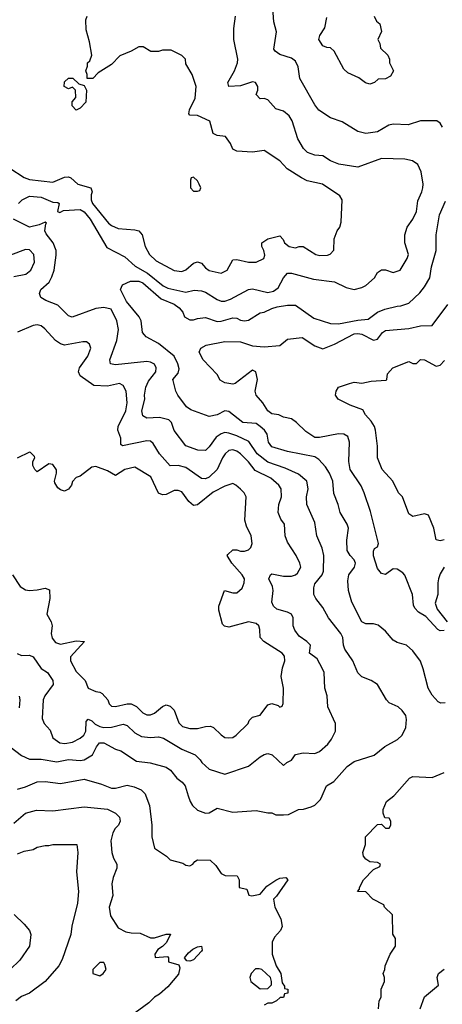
# Model space of a CAD drawing. Header units: inches. Extents: x 2348341 to 2479810, y 460419 to 613669.
# Tile 223 of 256: x 2391461 to 2393621, y 518933 to 523971. Entities that reach past the tile are written whole.
import ezdxf

# ---------------------------------------------------------------- set-up
doc = ezdxf.new("R2010")
doc.units = ezdxf.units.IN
doc.header["$MEASUREMENT"] = 0
doc.layers.add('C3591', color=7, linetype='Continuous')
doc.layers.add('C3592', color=7, linetype='Continuous')

msp = doc.modelspace()

# ---------------------------------------------------------------- linework, layer by layer
at = {"layer": 'C3591', "color": 2}
for points, elevation in [([(2392105.8, 520000), (2392124.7, 519950), (2392136, 519850), (2392136, 519790), (2392150, 519732), (2392210.6, 519690.6), (2392230, 519671.3), (2392294.8, 519654.8), (2392310, 519644.7), (2392330, 519642), (2392346, 519650), (2392356.4, 519663.6), (2392370, 519671.3), (2392434, 519670), (2392463.6, 519643.6), (2392490, 519602), (2392511.6, 519591.6), (2392572, 519590), (2392582.8, 519570), (2392582, 519530), (2392622, 519522), (2392631.3, 519491.3), (2392647.5, 519487.5), (2392690, 519496), (2392723.3, 519536.7), (2392770, 519568), (2392790, 519577.6), (2392822, 519582), (2392830.8, 519570), (2392774, 519486), (2392758, 519470), (2392764.7, 519430), (2392796, 519370), (2392802, 519330), (2392794, 519310), (2392763.6, 519276.4), (2392752, 519250), (2392752, 519190), (2392771.3, 519130), (2392794.8, 519090), (2392802, 519042), (2392814, 519026), (2392814, 519014), (2392831.3, 519010), (2392830.9, 518989.1), (2392814, 518986), (2392810, 518968), (2392792.7, 518967.3), (2392774, 518950), (2392750, 518938), (2392730, 518938), (2392710, 518928)], 98), ([(2392321.8, 520000), (2392331.3, 519970), (2392344.7, 519950), (2392370, 519926), (2392410, 519911.3), (2392430, 519912), (2392470, 519936), (2392550, 519916), (2392670, 519924.7), (2392730, 519912), (2392750, 519912), (2392770, 519902), (2392810, 519902), (2392835.3, 519904.7), (2392886, 519930), (2392911.6, 519931.6), (2392950, 519942.8), (2392970, 519951), (2392998.9, 519981.1), (2393007.3, 520000)], 102), ([(2393295.3, 518910), (2393298, 518950), (2393308, 518970), (2393308, 519010), (2393326, 519050), (2393326, 519070), (2393318, 519090), (2393328, 519110), (2393328.7, 519130), (2393355.3, 519190), (2393382, 519230), (2393382, 519270), (2393368.4, 519291.6), (2393366, 519390), (2393326, 519430), (2393322, 519442), (2393266, 519470), (2393230, 519508), (2393188, 519510), (2393198, 519522), (2393198, 519530), (2393218, 519570), (2393270, 519622), (2393302, 519638), (2393306, 519650), (2393290, 519658), (2393250, 519662), (2393230, 519675.3), (2393219, 519690), (2393215.3, 519710), (2393228.7, 519750), (2393228, 519790), (2393290, 519852), (2393310, 519854), (2393330, 519834), (2393350, 519834), (2393358, 519850), (2393358, 519870), (2393350, 519886), (2393327.3, 519887.3), (2393318, 519910), (2393318, 519930), (2393335.3, 519970), (2393373.6, 520000)], 98), ([(2391430, 519858.8), (2391490, 519910.7), (2391546.4, 519926.4), (2391630, 519922.8), (2391790, 519942.8), (2391910, 519930.8), (2391951, 519910), (2391970.8, 519890), (2391974.8, 519870), (2391966, 519850), (2391948.3, 519831.7), (2391937.3, 519810), (2391926.8, 519770), (2391930.8, 519710), (2391939.8, 519679.8), (2391958, 519650), (2391958, 519630), (2391938, 519582), (2391930.8, 519550), (2391936, 519490), (2391918.8, 519430), (2391924.9, 519384.9), (2391964.7, 519324.7), (2392003.6, 519303.6), (2392030, 519298), (2392076.9, 519296.9), (2392130, 519272), (2392150, 519272), (2392208.9, 519291.1), (2392231.3, 519291.3), (2392210.6, 519249.4), (2392190.9, 519229.1), (2392166.4, 519213.6), (2392151.3, 519190), (2392152.7, 519172.7), (2392216.9, 519176.9), (2392222, 519170), (2392222, 519150), (2392274, 519134), (2392278.5, 519118.5), (2392273.3, 519086.7), (2392218.3, 519021.7), (2392175.8, 518984.2), (2392150, 518969.3), (2392120.3, 518939.7), (2392026, 518870)], 94), ([(2391450, 519702), (2391483.2, 519716.8), (2391530, 519724.7), (2391550, 519736), (2391590, 519746), (2391610, 519744.7), (2391630, 519751.3), (2391752, 519750), (2391758, 519710), (2391751, 519610), (2391761, 519510), (2391756, 519450), (2391727.1, 519332.9), (2391722.8, 519290), (2391677.5, 519162.5), (2391661, 519130), (2391591, 519050), (2391510.6, 518989.4), (2391470, 518972.7), (2391441, 518950)], 90), ([(2391432, 519392), (2391483.6, 519343.6), (2391511.3, 519310), (2391518, 519290), (2391511.3, 519230), (2391462, 519158), (2391411.3, 519110)], 86), ([(2393508, 518910), (2393530, 518971.3), (2393602, 519030), (2393595.3, 519070), (2393602, 519090), (2393630, 519112)], 94)]:
    msp.add_lwpolyline(points, dxfattribs=dict(at, elevation=elevation))
for points, elevation in [([(2392330, 519153.2), (2392314.6, 519154.6), (2392304, 519170), (2392323.7, 519196.3), (2392345.1, 519214.9), (2392370, 519226.8), (2392390.4, 519230.4), (2392393.4, 519210), (2392390, 519204), (2392350, 519160.9)], 94), ([(2391890, 519146), (2391870, 519146), (2391834, 519110), (2391834, 519090), (2391870, 519078), (2391888, 519090), (2391902, 519110), (2391896.4, 519136.4)], 94), ([(2392685.4, 519114.6), (2392666.4, 519113.6), (2392644.7, 519090), (2392638, 519070), (2392642, 519050), (2392690, 519012), (2392730, 519014), (2392747.3, 519032.7), (2392748, 519050), (2392742, 519070), (2392698, 519110)], 98)]:
    msp.add_lwpolyline(points, close=True, dxfattribs=dict(at, elevation=elevation))
at = {"layer": 'C3592', "color": 2}
for points, elevation in [([(2393622, 523422), (2393610, 523441.2), (2393593.3, 523453.3), (2393510, 523454), (2393447.1, 523432.9), (2393370, 523437), (2393348.4, 523431.6), (2393290, 523397.2), (2393230, 523389.3), (2393190, 523399.3), (2393110, 523449), (2393049.3, 523469.3), (2392990, 523508.7), (2392970, 523535.3), (2392892.7, 523670), (2392884, 523730), (2392870, 523759), (2392850, 523775.1), (2392790, 523793.2), (2392766, 523810), (2392760.2, 523820.2), (2392774, 523910), (2392760.2, 523960.2), (2392754, 524030)], 98), ([(2391410, 523210.8), (2391483.9, 523163.9), (2391510, 523152.7), (2391630, 523139.1), (2391690, 523164.9), (2391710, 523166.8), (2391722, 523162), (2391758, 523130), (2391824.7, 523110), (2391830.5, 523090.5), (2391825.2, 523074.8), (2391825.5, 523050), (2391833.4, 523030), (2391914.8, 522930), (2391930, 522917.3), (2391963.4, 522903.4), (2392050, 522896.3), (2392070.5, 522890.5), (2392086.8, 522870), (2392102, 522810), (2392124, 522770), (2392158, 522738), (2392250, 522687.7), (2392290, 522682.8), (2392310, 522691), (2392350, 522726), (2392370, 522732), (2392390, 522724.7), (2392410, 522701), (2392430, 522687.3), (2392490, 522674.8), (2392522, 522690), (2392550, 522742), (2392570, 522744.7), (2392630, 522731), (2392670, 522731.3), (2392708, 522750), (2392713.6, 522766.4), (2392708.7, 522790), (2392698, 522810), (2392698, 522830), (2392729.4, 522850.6), (2392790, 522864.7), (2392807.1, 522847.1), (2392814.8, 522830), (2392838, 522810), (2392870, 522804), (2392890, 522810.8), (2392910, 522811), (2392974, 522770), (2392994.6, 522765.4), (2393033.6, 522766.4), (2393048.4, 522771.6), (2393067.3, 522792.7), (2393068, 522850), (2393084, 522890), (2393097.2, 522910), (2393104.7, 522935.3), (2393108.7, 523050), (2393098, 523070), (2393009.5, 523129.5), (2392930, 523147), (2392901.7, 523161.7), (2392827.6, 523207.6), (2392790, 523249.2), (2392710, 523302), (2392650, 523293.2), (2392570, 523299), (2392550, 523309), (2392538, 523338), (2392513.6, 523373.6), (2392470, 523379), (2392449.4, 523389.4), (2392431.9, 523451.9), (2392370, 523480.5), (2392330, 523482), (2392325.2, 523490), (2392329.4, 523510), (2392358, 523570), (2392362, 523630), (2392342, 523690), (2392310, 523746), (2392308, 523770), (2392290, 523788), (2392234.6, 523814.6), (2392190, 523815.3), (2392170, 523808.7), (2392131.1, 523808.9), (2392092.5, 523832.5), (2392070, 523832.3), (2392030.4, 523809.6), (2391973.2, 523786.8), (2391930, 523741.2), (2391861, 523699), (2391834, 523670), (2391806, 523670), (2391806, 523690), (2391798, 523710), (2391807.3, 523732.7), (2391808, 523750), (2391819, 523761), (2391828.7, 523790), (2391818, 523858), (2391800.2, 523920.2), (2391798, 523970), (2391806, 523990)], 106), ([(2391454, 523030), (2391474, 523050), (2391510, 523068), (2391570, 523062.4), (2391630, 523037.3), (2391656, 523036), (2391662, 523030), (2391654, 522990), (2391665.4, 522985.4), (2391685.2, 522994.8), (2391770, 523000.5), (2391790, 522987.7), (2391821.6, 522950), (2391906.2, 522806.2), (2391998.5, 522758.6), (2392050.6, 522710), (2392114.4, 522674.4), (2392193.4, 522610), (2392218, 522598), (2392310, 522577.1), (2392352.9, 522587.1), (2392390, 522584), (2392410, 522577.3), (2392470, 522539.1), (2392490, 522530.6), (2392510, 522530.6), (2392539.1, 522540.9), (2392630, 522590.8), (2392650, 522594), (2392730, 522575.5), (2392758.3, 522581.7), (2392781.6, 522598.4), (2392809.3, 522650), (2392830, 522674.8), (2392850, 522674.8), (2392962.8, 522642.8), (2393070.5, 522630.5), (2393130, 522601), (2393170, 522591.3), (2393210, 522601), (2393230, 522611), (2393274, 522650), (2393290, 522678), (2393310, 522691.3), (2393331.1, 522691.1), (2393370, 522678), (2393406, 522690), (2393442, 522750), (2393448.7, 522770), (2393429, 522830), (2393428.9, 522871.1), (2393442, 522910), (2393470, 522951.3), (2393489.3, 522990), (2393495.5, 523044.5), (2393517.2, 523090), (2393521.2, 523110), (2393524, 523130), (2393512.5, 523192.5), (2393495.3, 523230), (2393469.1, 523249.1), (2393430, 523257.2), (2393310, 523261.2), (2393190, 523217.2), (2393092.5, 523232.5), (2393049.5, 523249.5), (2393010, 523274), (2392970, 523277.2), (2392932.5, 523292.5), (2392912.1, 523312.1), (2392882, 523362), (2392853.6, 523453.6), (2392838.9, 523478.9), (2392810, 523504), (2392770, 523515.3), (2392730, 523562), (2392710, 523568), (2392690, 523566), (2392668.9, 523588.9), (2392678, 523610), (2392678, 523630), (2392666, 523650), (2392650, 523653.2), (2392590, 523633.2), (2392529, 523629), (2392525.2, 523650), (2392558, 523710), (2392574, 523750), (2392575.3, 523770), (2392555.3, 523870), (2392554.6, 523925.4), (2392564, 523990)], 102), ([(2393272, 523990), (2393284.5, 523964.5), (2393302, 523950), (2393311.1, 523911.1), (2393292, 523870), (2393302, 523850), (2393306, 523826), (2393342, 523790), (2393351.3, 523770), (2393352, 523750), (2393371.1, 523708.9), (2393356.9, 523683.1), (2393330, 523668), (2393292.7, 523667.3), (2393274, 523650), (2393250, 523642), (2393228.4, 523648.4), (2393193.6, 523673.6), (2393139, 523699), (2393118, 523718), (2393068, 523810), (2393050, 523828), (2393030, 523828.7), (2393010, 523838), (2392989.3, 523869.3), (2392995.3, 523890), (2393021.2, 523930), (2393030, 523982)], 94), ([(2393636, 520476), (2393613.6, 520473.6), (2393600.2, 520480.2), (2393570, 520515.3), (2393549.2, 520550), (2393524, 520650), (2393510, 520688), (2393470, 520742), (2393438, 520770), (2393390, 520784), (2393370, 520795.3), (2393330, 520842), (2393292.9, 520872.9), (2393270, 520879), (2393230, 520879), (2393209.3, 520890), (2393159.3, 520990), (2393141.2, 521050), (2393139, 521099), (2393142.7, 521130), (2393172.7, 521170), (2393177.2, 521190), (2393170, 521208), (2393149.3, 521229.3), (2393135.1, 521255.1), (2393132.3, 521307.7), (2393142, 521370), (2393135.3, 521390), (2393099, 521450), (2393089.2, 521490), (2393067.2, 521547.2), (2393060.7, 521610), (2393045.1, 521650), (2393023.6, 521683.6), (2392990, 521721.2), (2392970, 521735.1), (2392830, 521762), (2392750, 521786), (2392733.2, 521810), (2392726.6, 521850), (2392712.3, 521870), (2392689.3, 521890), (2392670, 521904.5), (2392602, 521910), (2392530, 521966), (2392510, 521969.3), (2392470, 521949.5), (2392430, 521940.9), (2392334.8, 521974.8), (2392314, 521990), (2392269.2, 522050), (2392259, 522070), (2392244.7, 522124.7), (2392244, 522130), (2392270, 522162), (2392275.1, 522184.9), (2392269.5, 522210), (2392249.6, 522250), (2392170, 522314.5), (2392108, 522348), (2392098, 522358), (2392089.2, 522370), (2392082, 522430), (2392072, 522450), (2392007.3, 522530), (2391975.3, 522590), (2391985.6, 522614.4), (2392026.8, 522633.2), (2392070, 522632.7), (2392090, 522624.9), (2392183.4, 522543.4), (2392250, 522515.5), (2392276.7, 522496.7), (2392294.6, 522474.6), (2392304, 522450), (2392330, 522434.8), (2392350, 522434.8), (2392370, 522442.8), (2392410, 522447.3), (2392470, 522427.3), (2392490, 522427.7), (2392550, 522444.9), (2392570, 522444), (2392590, 522434), (2392610, 522430.7), (2392630, 522434), (2392689.5, 522470.5), (2392710, 522474.8), (2392750, 522493.4), (2392777.5, 522502.5), (2392830.4, 522510.4), (2392870.4, 522510.4), (2392964.7, 522444.7), (2393050, 522417.3), (2393090, 522415.5), (2393190, 522434), (2393241.5, 522438.5), (2393290, 522474.8), (2393328, 522490), (2393390, 522506), (2393410, 522506.8), (2393450, 522521), (2393506.6, 522573.4), (2393530, 522604.7), (2393557.2, 522650), (2393566, 522706), (2393589.4, 522790), (2393589.3, 522870), (2393606.8, 522973.2), (2393637.2, 523042.8)], 98), ([(2393007.3, 520000), (2393029.5, 520050.5), (2393066.3, 520073.7), (2393135.3, 520150), (2393170, 520174.8), (2393272.1, 520207.9), (2393327.5, 520252.5), (2393392.9, 520287.1), (2393415.3, 520310), (2393434, 520350), (2393438, 520390), (2393435.3, 520410), (2393416.5, 520436.5), (2393395.5, 520455.5), (2393350, 520475.3), (2393335.3, 520490), (2393289.1, 520569.1), (2393258, 520590), (2393210, 520609), (2393190, 520628.7), (2393164, 520690), (2393122.7, 520750), (2393116, 520770), (2393112.3, 520810), (2393102.7, 520830), (2393039.3, 520910), (2393010, 520964), (2392974, 521010), (2392964, 521030), (2392963.7, 521063.7), (2392970, 521084.7), (2393006.6, 521130), (2393014, 521150), (2393015.1, 521230), (2393007.2, 521267.2), (2392979.3, 521330), (2392970, 521398), (2392929.2, 521490), (2392926.6, 521530), (2392935.1, 521570), (2392929.2, 521610), (2392885.6, 521645.6), (2392817.1, 521677.1), (2392730, 521707.6), (2392674, 521750), (2392632.3, 521812.3), (2392570, 521842.4), (2392530, 521856.2), (2392510, 521858.4), (2392490, 521852.3), (2392465.1, 521834.9), (2392430, 521785.2), (2392410, 521766), (2392370.9, 521769.1), (2392309.3, 521790), (2392250, 521869.2), (2392236, 521910), (2392223.2, 521923.2), (2392175.5, 521935.5), (2392110, 521932.7), (2392090, 521944), (2392084.5, 521970), (2392101.2, 522030), (2392099.3, 522050), (2392105.1, 522090), (2392118.7, 522121.3), (2392157.2, 522170), (2392159, 522190), (2392150, 522208), (2392130, 522219), (2392110, 522222), (2391950, 522204.5), (2391924, 522210), (2391920.9, 522230), (2391958, 522330), (2391966, 522386), (2391957.2, 522430), (2391928, 522490), (2391890, 522499.3), (2391850, 522492.7), (2391729.1, 522449.1), (2391710, 522455.3), (2391655.3, 522510), (2391593.6, 522533.6), (2391568, 522550), (2391562, 522570), (2391569, 522590), (2391612, 522628), (2391625.1, 522654.9), (2391636.2, 522690), (2391646.8, 522766.8), (2391646.6, 522790), (2391632, 522830), (2391595.1, 522875.1), (2391589, 522890), (2391594, 522926), (2391598, 522930), (2391590, 522935.3), (2391559.3, 522920.7), (2391510, 522909.3), (2391428.7, 522950)], 102), ([(2391430, 522657.3), (2391491.5, 522668.5), (2391517.2, 522690), (2391536, 522730), (2391533.2, 522770), (2391510, 522793.2), (2391490, 522796), (2391413.2, 522766.8)], 106), ([(2393630, 520846), (2393610, 520843.7), (2393599, 520850), (2393536.5, 520916.5), (2393499, 520939), (2393480.2, 520960.2), (2393474.6, 520974.6), (2393468.7, 521030), (2393430, 521128.7), (2393420.1, 521140.1), (2393390, 521159.5), (2393370, 521160.9), (2393330, 521132.7), (2393310, 521137.2), (2393290, 521162), (2393270, 521228), (2393269.3, 521250.7), (2393275.3, 521264.7), (2393290, 521274), (2393295.3, 521290), (2393254.2, 521454.2), (2393220.9, 521550), (2393206.3, 521586.3), (2393149.3, 521670), (2393142.7, 521710), (2393147, 521810), (2393137.6, 521837.6), (2393118, 521850), (2393090, 521851.8), (2392992.7, 521832.7), (2392970, 521833.2), (2392923.2, 521863.2), (2392875.3, 521910), (2392850, 521928), (2392810, 521938), (2392786, 521950), (2392750, 521954), (2392729, 521970), (2392704, 522010), (2392669.2, 522050), (2392664, 522070), (2392677.2, 522130), (2392668, 522170), (2392650, 522177.2), (2392562, 522110), (2392550, 522106.6), (2392510, 522112.7), (2392486.3, 522126.3), (2392470, 522155.3), (2392398, 522230), (2392378, 522270), (2392386, 522290), (2392414.6, 522305.4), (2392510, 522324), (2392590, 522322), (2392650, 522302.8), (2392710, 522297.3), (2392790, 522304.7), (2392830, 522336), (2392905.4, 522345.4), (2392970, 522302), (2393010, 522287.7), (2393069.6, 522310.4), (2393170, 522363), (2393190, 522366), (2393210, 522362.4), (2393270, 522330.6), (2393290, 522336), (2393316, 522370), (2393330, 522380.5), (2393449.6, 522390.4), (2393510, 522404), (2393570, 522406), (2393650, 522514)], 94), ([(2391447.5, 520727.5), (2391470, 520718), (2391510, 520718.8), (2391530, 520710.7), (2391570.5, 520650.5), (2391602.8, 520630), (2391630.8, 520590), (2391632, 520570), (2391588.3, 520511.7), (2391580.7, 520490), (2391575.3, 520395.3), (2391586, 520370), (2391615.9, 520335.9), (2391630, 520296), (2391666, 520270), (2391691.9, 520268.1), (2391730, 520274.8), (2391770, 520294), (2391789.2, 520310), (2391798.4, 520330), (2391800.9, 520379.1), (2391810, 520391.3), (2391830, 520382.8), (2391847, 520367), (2391870, 520354.4), (2391890, 520348.5), (2391930, 520350.4), (2391990, 520365.5), (2392010, 520359.1), (2392050, 520322), (2392083.4, 520303.4), (2392130, 520298), (2392170, 520300.7), (2392195.2, 520295.2), (2392290, 520239.1), (2392358, 520210), (2392384, 520184), (2392391.3, 520170), (2392430, 520136), (2392510, 520111), (2392630, 520150.8), (2392690, 520198.8), (2392710, 520211), (2392730, 520216), (2392752, 520210), (2392810, 520154), (2392826, 520170), (2392850, 520182), (2392870, 520211.3), (2392910, 520218.8), (2392970, 520216), (2392992.9, 520227.1), (2393036.5, 520263.5), (2393055.3, 520290), (2393075.3, 520330), (2393075.3, 520370), (2393035.1, 520455.1), (2393031.8, 520511.8), (2393021.2, 520550), (2393017.2, 520630), (2393009.2, 520650), (2392981.2, 520701.2), (2392942, 520730), (2392948, 520770), (2392928.7, 520790), (2392890, 520816), (2392866.5, 520846.5), (2392859.5, 520870), (2392859.3, 520910), (2392849.5, 520929.5), (2392830, 520939.5), (2392774.9, 520954.9), (2392758, 520970), (2392749.4, 520990), (2392756, 521050), (2392753.2, 521070), (2392734, 521110), (2392742, 521130), (2392750, 521134.8), (2392810, 521124), (2392850, 521124), (2392870, 521131), (2392880.2, 521139.8), (2392897.2, 521170), (2392893.2, 521190), (2392874, 521230), (2392830, 521298), (2392817.2, 521330), (2392814, 521390), (2392795.5, 521415.5), (2392781.2, 521450), (2392786, 521490), (2392799.3, 521530), (2392797.2, 521570), (2392785.2, 521590), (2392744.4, 521624.4), (2392663.6, 521663.6), (2392630, 521709.3), (2392590, 521749.3), (2392570, 521763.7), (2392550, 521769.3), (2392530, 521766), (2392510.8, 521750), (2392497.3, 521730), (2392470.4, 521670), (2392430, 521629.5), (2392410, 521620.9), (2392390, 521622.7), (2392310, 521679.5), (2392270.7, 521689.3), (2392230, 521689), (2392175.1, 521750), (2392142.7, 521802.7), (2392130, 521814), (2392110, 521816), (2391986, 521790), (2391978, 521798), (2391978, 521830), (2391962.9, 521870), (2391963.6, 521890), (2392002.9, 521970), (2392009.4, 522010), (2392005.2, 522070), (2391990, 522099), (2391970, 522109.2), (2391910, 522095.1), (2391839, 522099), (2391769.6, 522149.6), (2391762, 522170), (2391767, 522190), (2391809.2, 522250), (2391824, 522290), (2391818, 522310), (2391802, 522322), (2391783.1, 522323.1), (2391690, 522306), (2391670, 522312.7), (2391644, 522330), (2391589.4, 522389.4), (2391570, 522404), (2391550, 522409.2), (2391530, 522406), (2391450, 522372.3)], 106), ([(2393630.4, 521309.6), (2393610, 521305.2), (2393590, 521309), (2393577.2, 521370), (2393550, 521435.3), (2393530, 521442), (2393470, 521429), (2393450, 521442), (2393417.2, 521530), (2393397.2, 521550), (2393369, 521610), (2393314, 521670), (2393289.3, 521730), (2393289.1, 521789.1), (2393279, 521870), (2393274, 521890), (2393257, 521917), (2393229, 521950), (2393215.3, 521975.3), (2393150, 521999), (2393089.3, 522029.3), (2393075.3, 522050), (2393078, 522070), (2393090, 522091.3), (2393146, 522110), (2393170, 522116), (2393210, 522111), (2393258, 522122), (2393334, 522126), (2393338, 522130), (2393340.4, 522159.6), (2393368, 522190), (2393450, 522222), (2393470, 522212), (2393490, 522212), (2393510, 522232), (2393530, 522231.3), (2393590, 522198.8), (2393610, 522202.8), (2393632.9, 522227.1)], 90), ([(2391424, 521130), (2391462.8, 521070), (2391490, 521054), (2391510, 521050.7), (2391550, 521053.4), (2391590, 521062.8), (2391613.7, 521053.7), (2391614.9, 521010), (2391598.8, 520930), (2391621, 520890), (2391626, 520870), (2391621, 520830), (2391626.4, 520806.4), (2391643.8, 520783.8), (2391670, 520775.5), (2391750, 520793.4), (2391792, 520790), (2391721, 520710), (2391721, 520690), (2391750, 520636), (2391794.8, 520590), (2391811.3, 520550), (2391850, 520534), (2391870, 520530.7), (2391882.5, 520522.5), (2391911, 520490), (2391918, 520470), (2391930, 520458), (2391950, 520456), (2392010, 520470.6), (2392030, 520470.6), (2392057.5, 520457.5), (2392090, 520424), (2392110, 520414), (2392130, 520414), (2392150, 520422.8), (2392190, 520456), (2392210, 520464.7), (2392230, 520458), (2392250, 520438), (2392273.7, 520373.7), (2392293.7, 520353.7), (2392330, 520344), (2392370, 520344), (2392410, 520354.8), (2392435.3, 520355.3), (2392452, 520350), (2392490.9, 520310.9), (2392510, 520298), (2392530, 520296), (2392550, 520298), (2392568, 520310), (2392628, 520370), (2392634.6, 520385.4), (2392650, 520402), (2392690, 520412), (2392730, 520464.7), (2392750, 520471.3), (2392782, 520462), (2392790, 520454), (2392802, 520458), (2392807.3, 520472.7), (2392809.2, 520550), (2392798, 520610), (2392804.8, 520655.2), (2392816, 520690), (2392814.8, 520714.8), (2392802, 520730), (2392708.7, 520790), (2392689.3, 520809.3), (2392689, 520850), (2392684, 520870), (2392670, 520881.2), (2392630, 520889.2), (2392530, 520862), (2392508, 520868), (2392498, 520878), (2392478, 520950), (2392478, 520970), (2392508, 521050), (2392550, 521038), (2392570, 521038), (2392598.6, 521061.4), (2392609, 521090), (2392609.2, 521110), (2392597.2, 521130), (2392545.2, 521190), (2392522, 521230), (2392524.7, 521235.3), (2392550, 521258), (2392570, 521258), (2392590, 521251.3), (2392610, 521251.3), (2392630, 521258), (2392642, 521270), (2392648.7, 521290), (2392644, 521330), (2392619.3, 521379.3), (2392612.3, 521410), (2392618, 521530), (2392608, 521550), (2392590, 521568), (2392566, 521590), (2392550, 521598), (2392510, 521584), (2392450, 521552.7), (2392370, 521488.7), (2392350, 521486), (2392326, 521506), (2392290, 521555.3), (2392270, 521562), (2392250, 521562), (2392210, 521542), (2392190, 521539), (2392170, 521548.7), (2392131.6, 521631.6), (2392050, 521681.2), (2391998, 521670), (2391950, 521638), (2391910, 521662), (2391850, 521684), (2391830, 521681.2), (2391770, 521635.3), (2391750, 521628), (2391731.1, 521608.9), (2391724.7, 521590), (2391710, 521568.7), (2391690, 521558), (2391670, 521566), (2391656.4, 521576.4), (2391640.4, 521600.4), (2391638, 521610), (2391648.7, 521650), (2391648.4, 521668.4), (2391630, 521695.3), (2391610, 521698), (2391550, 521658), (2391538, 521670), (2391528, 521690), (2391528, 521710), (2391538, 521730), (2391536.4, 521736.4), (2391516.4, 521756.4), (2391510, 521758), (2391447.3, 521727.3)], 110), ([(2393631, 521170), (2393610, 521135.3), (2393602, 521110), (2393598, 521090), (2393598.4, 521030), (2393585.5, 520985.5), (2393594.6, 520954.6), (2393646, 520890)], 94), ([(2391457.3, 520510), (2391462, 520490), (2391457.3, 520450)], 102), ([(2391411.3, 520250), (2391470, 520206), (2391510, 520187.3), (2391570, 520187.7), (2391650, 520173.4), (2391710, 520184.9), (2391770, 520180.5), (2391790, 520183.8), (2391833.2, 520210), (2391852.7, 520250), (2391869.2, 520270), (2391891.3, 520270), (2391950, 520239.1), (2391978, 520230), (2392057.5, 520177.5), (2392128.1, 520168.1), (2392210, 520146.8), (2392231, 520130), (2392264.7, 520090), (2392291, 520070), (2392306, 520050), (2392321.8, 520000)], 102), ([(2393373.6, 520000), (2393377.2, 520002.8), (2393454, 520090), (2393470, 520099.1), (2393570, 520094), (2393630, 520119.1)], 98), ([(2391450, 520034), (2391490, 520044.9), (2391550, 520070.6), (2391590, 520073.4), (2391670, 520062), (2391790, 520084), (2391879.3, 520059.3), (2391930, 520038.8), (2391950, 520038.8), (2392010, 520054.8), (2392046.4, 520046.4), (2392082, 520030), (2392102, 520010), (2392105.8, 520000)], 98)]:
    msp.add_lwpolyline(points, dxfattribs=dict(at, elevation=elevation))
for points, elevation in [([(2391750, 523508.7), (2391728, 523530), (2391728.4, 523551.6), (2391747.3, 523572.7), (2391746, 523610), (2391730, 523626), (2391710, 523618), (2391688, 523630), (2391690, 523654), (2391710, 523672), (2391731.6, 523671.6), (2391763.6, 523643.6), (2391790, 523634), (2391802, 523610), (2391798, 523550), (2391770, 523518)], 106), ([(2392350, 523166), (2392338, 523162), (2392334, 523150), (2392334, 523110), (2392350, 523094), (2392370, 523094), (2392382, 523098), (2392386, 523110), (2392378, 523130), (2392370, 523146)], 110)]:
    msp.add_lwpolyline(points, close=True, dxfattribs=dict(at, elevation=elevation))

doc.saveas('drawing.dxf')
